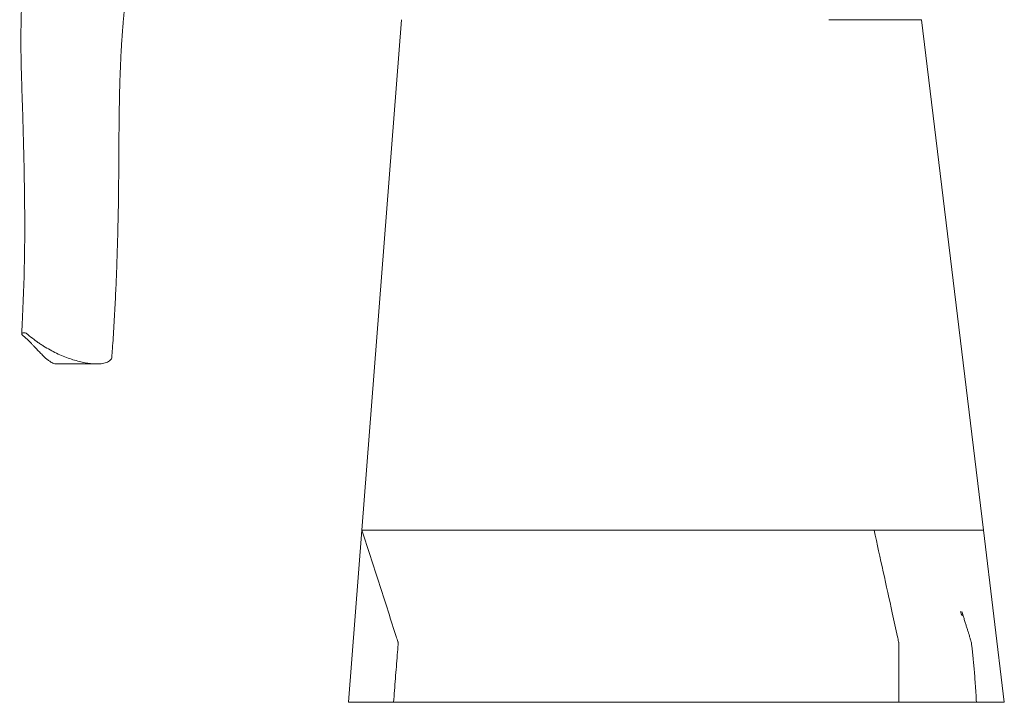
# Model space of a CAD drawing. Header units: millimetres. Extents: x 278 to 1769, y 540 to 2657.
# Tile 1 of 12: x 278 to 1769, y 540 to 1573. Entities that reach past the tile are written whole.
import ezdxf

# ---------------------------------------------------------------- set-up
doc = ezdxf.new("R2010")
doc.units = ezdxf.units.MM

msp = doc.modelspace()

# ---------------------------------------------------------------- linework, layer by layer
at = {"color": 7, "linetype": 'Continuous', "lineweight": 15}
for p, q in [((856.4, 1573.3), (796.4, 800.9)), ((1737.5, 800.9), (1643.8, 1573.3)), ((334.4, 1052.3), (394.4, 1052.3)), ((776.2, 540.2), (796.4, 800.9)), ((796.4, 800.9), (1485, 800.9)), ((1769.1, 540.2), (1737.5, 800.9)), ((776.2, 540.2), (844.4, 540.2)), ((844.4, 540.2), (1609.4, 540.2))]:
    msp.add_line(p, q, dxfattribs=at)
for points, knots in [([(279.4, 1848.6), (279.3, 1846.8), (279.1, 1843.1), (278.9, 1837.9), (278.7, 1833), (278.6, 1829), (278.5, 1825.7), (278.5, 1823.2), (278.4, 1821.3), (278.4, 1819.6), (278.3, 1817.8), (278.3, 1816.1), (278.3, 1813.8), (278.2, 1810.9), (278.2, 1807.8), (278.2, 1804.5), (278.3, 1800.8), (278.4, 1796.8), (278.5, 1792.9), (278.6, 1789.5), (278.7, 1786.1), (278.8, 1782.5), (279.1, 1778.6), (279.2, 1774.4), (279.5, 1770.3), (279.7, 1766.5), (280, 1762.8), (280.1, 1759.3), (280.2, 1755.8), (280.4, 1752.2), (280.5, 1748), (280.6, 1743.2), (280.8, 1738.4), (280.9, 1733.7), (281, 1729.6), (281, 1725.4), (281.1, 1720.9), (281.2, 1716.1), (281.3, 1711.2), (281.3, 1705.9), (281.5, 1700.2), (281.6, 1694.1), (281.7, 1687.5), (281.9, 1680.9), (281.9, 1674.6), (282.1, 1668.7), (282.2, 1663.1), (282.2, 1657.6), (282.2, 1652.1), (282.2, 1646.4), (282.2, 1640.4), (282.1, 1633.8), (282, 1626.9), (281.8, 1619.5), (281.6, 1612.1), (281.4, 1604.8), (281.2, 1597.9), (280.9, 1590.7), (280.7, 1582.9), (280.4, 1573.2), (280.2, 1562.1), (280, 1549.2), (280, 1538.4), (280.1, 1529.7), (280.2, 1523.7), (280.2, 1518.4), (280.3, 1514.4), (280.4, 1511.6), (280.4, 1509.5), (280.4, 1507.7), (280.5, 1504.9), (280.6, 1500.7), (280.7, 1495.1), (280.9, 1489), (281.2, 1478.4), (281.7, 1463.8), (282.3, 1445.3), (282.9, 1426.7), (283.4, 1407.8), (284, 1388.5), (284.4, 1369), (284.9, 1349.1), (285.2, 1328.9), (285.5, 1310.9), (285.7, 1294.9), (285.8, 1280.8), (285.8, 1266.3), (285.8, 1251.4), (285.8, 1236), (285.6, 1220.4), (285.3, 1204.5), (285, 1188.4), (284.5, 1172.2), (283.9, 1155.9), (283.2, 1139.6), (282.5, 1123.5), (281.8, 1109.4), (281.5, 1100.9), (281.4, 1097.6)], [0, 0, 0, 0, 0.006833, 0.01381, 0.019892, 0.025055, 0.029245, 0.032409, 0.034541, 0.036782, 0.039135, 0.041603, 0.044082, 0.04744, 0.051607, 0.055095, 0.059442, 0.064365, 0.069194, 0.073335, 0.07688, 0.080981, 0.085761, 0.091016, 0.096131, 0.100041, 0.104235, 0.108891, 0.112583, 0.116478, 0.121505, 0.12711, 0.133168, 0.138575, 0.143151, 0.14756, 0.153152, 0.159189, 0.165358, 0.171511, 0.178528, 0.185913, 0.193738, 0.20192, 0.209455, 0.216063, 0.222393, 0.228829, 0.235255, 0.241696, 0.248495, 0.256197, 0.264623, 0.27264, 0.282018, 0.290516, 0.298281, 0.306698, 0.316187, 0.326003, 0.341091, 0.35616, 0.372555, 0.379878, 0.387394, 0.393901, 0.398971, 0.40195, 0.40407, 0.406172, 0.408688, 0.414207, 0.42104, 0.428777, 0.436538, 0.459226, 0.481898, 0.504666, 0.528227, 0.552726, 0.577707, 0.6036, 0.630412, 0.658145, 0.676815, 0.696477, 0.717156, 0.738857, 0.761584, 0.78534, 0.810132, 0.835962, 0.862821, 0.890684, 0.919516, 0.94927, 0.97989, 1, 1, 1, 1]), ([(417.7, 1062.1), (418, 1066.5), (418.8, 1076.4), (419.8, 1092.5), (420.9, 1110.2), (421.9, 1128), (422.9, 1145.7), (423.7, 1162.9), (424.4, 1179.9), (425.1, 1196.6), (425.6, 1213), (426.2, 1229.1), (426.6, 1244.6), (427, 1259.8), (427.3, 1274.5), (427.6, 1289.1), (427.8, 1303.7), (428, 1318.3), (428.1, 1331.9), (428.2, 1344.5), (428.3, 1356.2), (428.3, 1368.7), (428.4, 1379.7), (428.5, 1389.1), (428.5, 1396.8), (428.6, 1404.9), (428.7, 1413.2), (428.7, 1421.7), (428.9, 1429.8), (429, 1437.3), (429.1, 1443.8), (429.2, 1449.4), (429.3, 1454.1), (429.4, 1458.5), (429.5, 1463.5), (429.6, 1469.4), (429.8, 1476.5), (430.1, 1484.3), (430.4, 1492.1), (430.7, 1499.7), (431, 1506.9), (431.3, 1514.5), (431.7, 1522.6), (432.2, 1531.2), (432.7, 1539.9), (433.3, 1547.8), (433.8, 1554.5), (434.2, 1559.8), (434.5, 1564.1), (434.8, 1567.3), (435, 1569.5), (435.1, 1571), (435.2, 1572.4), (435.3, 1573.9), (435.5, 1575.6), (435.7, 1577.5), (435.9, 1580.3), (436.3, 1584), (436.8, 1588.9), (437.3, 1593.9), (437.8, 1598.9), (438.4, 1603.9), (439, 1609.4), (439.7, 1615.4), (440.6, 1622.2), (441.5, 1629.9), (442.6, 1638), (443.8, 1646.4), (445, 1655), (446.3, 1664.2), (447.8, 1673.6), (449.4, 1684), (451.1, 1695.1), (452.8, 1705.5), (453.9, 1711.8), (454.4, 1714.4)], [0, 0, 0, 0, 0.025006, 0.056743, 0.088747, 0.120599, 0.150827, 0.179997, 0.208121, 0.235204, 0.261709, 0.287131, 0.311463, 0.334691, 0.357181, 0.379089, 0.400833, 0.42242, 0.444314, 0.460612, 0.477604, 0.495388, 0.514508, 0.525123, 0.536167, 0.547654, 0.559599, 0.57201, 0.583892, 0.594504, 0.603795, 0.61172, 0.61824, 0.623969, 0.630498, 0.639346, 0.649484, 0.660728, 0.672952, 0.682627, 0.692882, 0.70374, 0.715226, 0.727371, 0.740167, 0.752079, 0.761073, 0.768677, 0.774842, 0.779531, 0.782456, 0.78425, 0.786047, 0.788191, 0.790666, 0.793402, 0.796394, 0.802551, 0.809593, 0.817529, 0.824218, 0.831482, 0.839382, 0.848093, 0.858058, 0.869475, 0.882523, 0.894304, 0.907418, 0.921592, 0.936165, 0.950854, 0.96972, 0.987783, 1, 1, 1, 1]), ([(1503.6, 1573.3), (1504, 1573.3), (1504.7, 1573.3), (1505.8, 1573.3), (1506.9, 1573.3), (1508, 1573.3), (1509.1, 1573.3), (1510.2, 1573.3), (1511.3, 1573.3), (1512.4, 1573.3), (1513.5, 1573.3), (1514.6, 1573.3), (1515.7, 1573.3), (1518.6, 1573.3), (1523.4, 1573.3), (1530, 1573.3), (1536.6, 1573.3), (1543.1, 1573.3), (1549.6, 1573.3), (1558.1, 1573.3), (1568.4, 1573.3), (1580.3, 1573.3), (1591.4, 1573.3), (1601.8, 1573.3), (1611.2, 1573.3), (1619.6, 1573.3), (1626.9, 1573.3), (1631.9, 1573.3), (1635.4, 1573.3), (1637.6, 1573.3), (1639.5, 1573.3), (1641, 1573.3), (1642.2, 1573.3), (1642.9, 1573.3), (1643.3, 1573.3), (1643.5, 1573.3), (1643.6, 1573.3), (1643.7, 1573.3), (1643.7, 1573.3), (1643.8, 1573.3), (1643.8, 1573.3)], [0, 0, 0, 0, 0.005214, 0.010425, 0.015635, 0.020844, 0.026052, 0.031259, 0.036467, 0.041674, 0.046883, 0.052093, 0.057304, 0.062517, 0.093771, 0.125027, 0.156281, 0.187537, 0.218791, 0.250047, 0.312536, 0.375024, 0.437512, 0.5, 0.562489, 0.624977, 0.687465, 0.749953, 0.781207, 0.812463, 0.843717, 0.874973, 0.906227, 0.937483, 0.947908, 0.958326, 0.96874, 0.979156, 0.989574, 1, 1, 1, 1]), ([(334.4, 1052.4), (333.8, 1052.4), (332.3, 1052.3), (329.9, 1053), (326.9, 1054.2), (323.5, 1056.2), (320, 1058.9), (316, 1062.4), (311.6, 1066.7), (306.8, 1071.7), (302.3, 1076.5), (298.4, 1080.7), (295.4, 1083.9), (292.3, 1087), (289.1, 1090.2), (285.9, 1093.1), (283.2, 1095.1), (281.7, 1096.4), (281.2, 1097.4), (281.4, 1098.4), (282.4, 1099), (282.9, 1099.3)], [0, 0, 0, 0, 0.050269, 0.128203, 0.206153, 0.284089, 0.372141, 0.460189, 0.548624, 0.637055, 0.726672, 0.771556, 0.816438, 0.854764, 0.893112, 0.93587, 0.957239, 0.968097, 0.97887, 0.990093, 1, 1, 1, 1]), ([(282.9, 1099.3), (283, 1099.3), (283.3, 1099.5), (283.9, 1099.5), (284.6, 1099.6), (285.5, 1099.5), (286.8, 1099.3), (288.2, 1098.7), (289.3, 1097.8), (293.1, 1094.5), (298.4, 1090.4), (304.7, 1085.7), (309.6, 1082.4), (316, 1078.2), (324.1, 1073.4), (334.2, 1068.3), (344.2, 1063.9), (354, 1060.2), (363.8, 1057.1), (372.9, 1054.8), (381.6, 1053.2), (389.7, 1052.3), (396.2, 1052.2), (401.5, 1052.6), (405.9, 1053.3), (409.7, 1054.4), (413, 1055.9), (415.6, 1057.8), (417.1, 1059.8), (417.7, 1061.3), (417.7, 1062), (417.7, 1062.1)], [0, 0, 0, 0, 0.001514, 0.003036, 0.004482, 0.006279, 0.01002, 0.014313, 0.021858, 0.029501, 0.089547, 0.119566, 0.149584, 0.179602, 0.239643, 0.299707, 0.35977, 0.42002, 0.480266, 0.540498, 0.600772, 0.661033, 0.721247, 0.762659, 0.804156, 0.845663, 0.887127, 0.928525, 0.969872, 0.996074, 1, 1, 1, 1]), ([(844.4, 540.2), (845.3, 552.1), (847.2, 576.1), (849.4, 605.3), (850.8, 623), (851.3, 628.9), (851.3, 629.8), (851.3, 630.1), (851.4, 630.4), (851.4, 630.4), (851.3, 630.6), (851.3, 630.8), (851.2, 631.1), (851, 631.5), (850.1, 634.4), (845.2, 649.5), (833.8, 685.1), (816.5, 738.8), (803.1, 780.2), (796.4, 800.9)], [0, 0, 0, 0, 0.125, 0.25, 0.304688, 0.310547, 0.311523, 0.313477, 0.313965, 0.3141, 0.314453, 0.31543, 0.316406, 0.318359, 0.320312, 0.351562, 0.5, 0.75, 1, 1, 1, 1]), ([(1485, 800.9), (1486.8, 800.9), (1488.6, 800.9), (1491.3, 800.9), (1492.2, 800.9), (1494, 800.9), (1494.9, 800.9), (1497.6, 800.9), (1499.4, 800.9), (1503, 800.9), (1504.9, 800.9), (1513.9, 800.9), (1521.2, 800.9), (1532.1, 800.9), (1535.7, 800.9), (1541.1, 800.9), (1543, 800.9), (1546.6, 800.9), (1548.4, 800.9), (1557.4, 800.9), (1564.7, 800.9), (1571.9, 800.9)], [0, 0, 0, 0, 0.0625, 0.0625, 0.09375, 0.09375, 0.125, 0.125, 0.1875, 0.1875, 0.25, 0.25, 0.5, 0.5, 0.625, 0.625, 0.6875, 0.6875, 0.75, 0.75, 1, 1, 1, 1]), ([(1609.4, 540.2), (1609.4, 551.7), (1609.4, 574.6), (1609.4, 603.7), (1609.4, 622.4), (1609.4, 628.8), (1609.4, 629.7), (1609.4, 630.1), (1609.4, 630.4), (1609.4, 630.4), (1609.3, 630.6), (1609.3, 630.7), (1609.2, 631.1), (1609.1, 631.4), (1608.5, 634.3), (1605.3, 648.8), (1597.7, 683.7), (1585.8, 737.6), (1576.5, 779.8), (1571.9, 800.9)], [0, 0, 0, 0, 0.125, 0.25, 0.304688, 0.310547, 0.311523, 0.313477, 0.313965, 0.3141, 0.314453, 0.31543, 0.316406, 0.318359, 0.320312, 0.351562, 0.5, 0.75, 1, 1, 1, 1]), ([(1571.9, 800.9), (1583.4, 800.9), (1606, 800.9), (1637.8, 800.9), (1666.6, 800.9), (1691.4, 800.9), (1711.6, 800.9), (1726.4, 800.9), (1735.5, 800.9), (1737.5, 800.9), (1737.5, 800.9)], [0.3848059, 0.3848059, 0.3848059, 0.3848059, 0.3992052, 0.4136044, 0.4280037, 0.4424029, 0.4568022, 0.4712015, 0.4856007, 0.5, 0.5, 0.5, 0.5]), ([(1705.4, 670.9), (1704.9, 672), (1703.9, 674.2), (1703, 676.5), (1702.6, 677.7)], [0, 0, 0, 0, 0.5038905, 1, 1, 1, 1]), ([(1727, 540.2), (1726.7, 545), (1726.1, 554.4), (1725.2, 567.9), (1724.3, 580.3), (1723.4, 591.5), (1722.5, 601.2), (1721.7, 609.4), (1721, 616.2), (1720.4, 621.6), (1719.8, 625.7), (1719.5, 628.7), (1719, 631.5), (1718.2, 633.8), (1717.4, 636.8), (1716.3, 640.5), (1715, 644.9), (1713.5, 649.5), (1712, 654.4), (1710.3, 659.7), (1708.5, 665.4), (1706.7, 671.4), (1705.4, 675.5), (1704.7, 677.6)], [0, 0, 0, 0, 0.097796, 0.188367, 0.271432, 0.3469, 0.414835, 0.465776, 0.511648, 0.55256, 0.574774, 0.595267, 0.614053, 0.631697, 0.647755, 0.681344, 0.71481, 0.752376, 0.79405, 0.839777, 0.889454, 0.942926, 1, 1, 1, 1]), ([(1644, 540.2), (1647.8, 540.2), (1655.4, 540.2), (1666.2, 540.2), (1676.3, 540.2), (1685.7, 540.2), (1694.3, 540.2), (1702.1, 540.2), (1708.8, 540.2), (1714.6, 540.2), (1719.3, 540.2), (1723, 540.2), (1725.5, 540.2), (1726.9, 540.2), (1726.9, 540.2), (1726.9, 540.2)], [0, 0, 0, 0, 0.078548, 0.157097, 0.235645, 0.314193, 0.392742, 0.47129, 0.549838, 0.628387, 0.706935, 0.785483, 0.864032, 0.94258, 1, 1, 1, 1]), ([(1727, 540.2), (1730.2, 540.2), (1736.7, 540.2), (1745, 540.2), (1752.4, 540.2), (1758.5, 540.2), (1763.2, 540.2), (1766.6, 540.2), (1768.7, 540.2), (1769, 540.2), (1769.1, 540.2)], [0, 0, 0, 0, 0.11953, 0.245311, 0.371093, 0.496874, 0.622656, 0.748437, 0.874219, 1, 1, 1, 1])]:
    msp.add_open_spline(points, degree=3, knots=knots, dxfattribs=at)
msp.add_open_spline([(1609.4, 540.2), (1612.2, 540.2), (1618, 540.2), (1626.9, 540.2), (1635.7, 540.2), (1641.3, 540.2), (1644, 540.2)], degree=3, dxfattribs=at)

doc.saveas('drawing.dxf')
